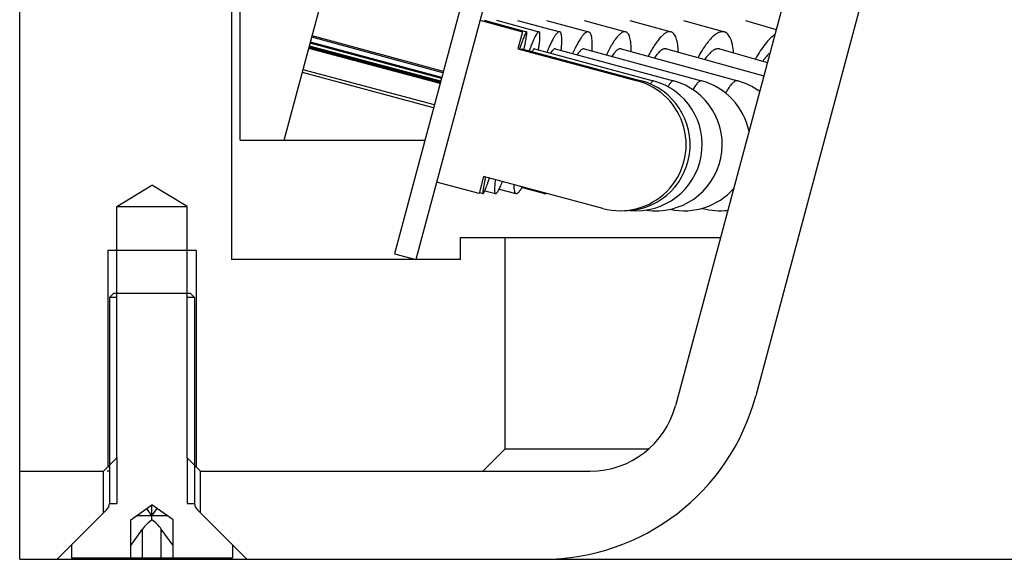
# Model space of a CAD drawing. Header units: millimetres. Extents: x 57 to 226, y 10 to 254.
# Tile 2 of 13: x 71 to 82, y 210 to 216. Entities that reach past the tile are written whole.
import ezdxf

# ---------------------------------------------------------------- set-up
doc = ezdxf.new("R2010")
doc.units = ezdxf.units.MM
doc.header["$LTSCALE"] = 23.1
doc.layers.get('0').update_dxf_attribs({"linetype": 'CONTINUOUS'})
doc.layers.add('00_COMPONENTS', color=7, linetype='CONTINUOUS')
pattern_1 = [(45, (0, 0), (-5.9397, 5.9397), [])]

msp = doc.modelspace()

# ---------------------------------------------------------------- hatches: boundary and pattern name
h = msp.add_hatch()
h.set_pattern_fill('DEFAULT__6', color=4, scale=8.4, angle=45, style=0, pattern_type=0)
h.set_pattern_definition(pattern_1)
edge = h.paths.add_edge_path()
edge.add_line((76.3164, 215.7524), (77.6687, 215.3901))
edge.add_arc((77.4746, 214.6657), 0.75, 345.01564, 75.00007)
edge.add_arc((77.4746, 214.6657), 0.75, 254.99993, 345.01564)
edge.add_line((77.2805, 213.9413), (75.9282, 214.3036))
edge.add_line((75.9282, 214.3036), (75.8764, 214.1104))
edge.add_line((75.8764, 214.1104), (75.3934, 214.2398))
edge.add_line((75.8852, 216.075), (75.3934, 214.2398))
edge.add_line((75.8852, 216.075), (76.3681, 215.9456))
edge.add_line((76.3681, 215.9456), (76.3164, 215.7524))
h = msp.add_hatch()
h.set_pattern_fill('DEFAULT__13', color=4, scale=8.4, angle=45, style=0, pattern_type=0)
h.set_pattern_definition(pattern_1)
edge = h.paths.add_edge_path()
edge.add_line((71.7349, 212.982), (72.5999, 212.982))
edge.add_line((72.6499, 212.932), (72.5999, 212.982))
edge.add_line((72.6499, 212.932), (72.6499, 210.5984))
edge.add_arc((72.7499, 210.5984), 0.1, 180, 225)
edge.add_line((72.6792, 210.5277), (73.0799, 210.127))
edge.add_line((73.0799, 210.127), (73.0799, 209.982))
edge.add_line((72.4063, 209.982), (73.0799, 209.982))
edge.add_line((72.4063, 209.982), (72.4063, 210.4131))
edge.add_line((72.4063, 210.4131), (72.3442, 210.457))
edge.add_line((72.3442, 210.457), (72.1674, 210.582))
edge.add_line((71.9906, 210.457), (72.1674, 210.582))
edge.add_line((71.9285, 210.4131), (71.9906, 210.457))
edge.add_line((71.9285, 209.982), (71.9285, 210.4131))
edge.add_line((71.2549, 209.982), (71.9285, 209.982))
edge.add_line((71.2549, 210.127), (71.2549, 209.982))
edge.add_line((71.6556, 210.5277), (71.2549, 210.127))
edge.add_arc((71.5849, 210.5984), 0.1, 315, 0)
edge.add_line((71.6849, 212.932), (71.6849, 210.5984))
edge.add_line((71.6849, 212.932), (71.7349, 212.982))

# ---------------------------------------------------------------- linework, layer by layer
at = {"layer": '00_COMPONENTS', "color": 7}
for p, q in [((70.6674, 209.9645), (70.6674, 227.1641)), ((73.0674, 226.4645), (73.0674, 213.3645)), ((73.1674, 214.7145), (73.1674, 226.4645)), ((73.6674, 214.7145), (76.1727, 224.0645)), ((81.2833, 223.5712), (78.104, 211.7057)), ((81.8322, 222.3356), (79.0139, 211.8175)), ((75.9392, 217.2424), (74.9174, 213.4292)), ((76.1807, 217.1777), (75.1589, 213.3645)), ((75.8852, 216.075), (76.3681, 215.9456)), ((75.9324, 216.075), (76.4149, 215.9456)), ((76.0746, 216.0749), (76.5558, 215.9454)), ((76.3116, 216.0746), (76.7906, 215.9452)), ((76.6428, 216.0742), (77.1189, 215.9448)), ((77.0679, 216.0737), (77.54, 215.9442)), ((77.5859, 216.073), (78.0533, 215.9436)), ((78.196, 216.0722), (78.6578, 215.9428)), ((78.8971, 216.0713), (79.2471, 215.9718)), ((76.3681, 215.9456), (76.3164, 215.7524)), ((75.4536, 215.4277), (73.9657, 215.8278)), ((75.4671, 215.4808), (73.9803, 215.8824)), ((75.4712, 215.4959), (73.9844, 215.8975)), ((75.4347, 215.3571), (73.9464, 215.7559)), ((75.4365, 215.3642), (73.9483, 215.7629)), ((75.4392, 215.3743), (73.9511, 215.7734)), ((75.4419, 215.384), (73.9537, 215.7831)), ((75.4503, 215.4153), (73.9624, 215.8155)), ((76.3164, 215.7524), (77.6687, 215.3901)), ((76.3631, 215.7524), (77.7142, 215.3901)), ((76.5039, 215.7523), (77.8513, 215.39)), ((76.7385, 215.7521), (78.0798, 215.3897)), ((77.0664, 215.7518), (78.3993, 215.3894)), ((77.4871, 215.7514), (78.8091, 215.389)), ((77.9999, 215.7508), (79.1058, 215.4446)), ((78.6038, 215.7502), (79.1469, 215.598)), ((75.3613, 215.0836), (73.8732, 215.4827)), ((75.37, 215.1157), (73.8818, 215.5145)), ((73.1674, 214.7145), (75.2618, 214.7145)), ((75.9282, 214.3036), (75.8764, 214.1104)), ((77.2805, 213.9413), (75.9282, 214.3036)), ((71.7674, 213.9645), (72.1674, 214.2049)), ((72.5674, 213.9645), (72.1674, 214.2049)), ((75.8764, 214.1104), (75.3934, 214.2398)), ((75.9425, 214.1429), (76.0624, 214.1106)), ((76.1046, 214.1624), (76.2951, 214.1109)), ((76.3641, 214.181), (76.6204, 214.1113)), ((75.8795, 214.1221), (75.9228, 214.1105)), ((71.7674, 213.9645), (72.5674, 213.9645)), ((71.7674, 211.1145), (71.7674, 213.9645)), ((72.5674, 211.1145), (72.5674, 213.9645)), ((78.4064, 213.9441), (78.4126, 213.9424)), ((75.6674, 213.6145), (78.6154, 213.6145)), ((75.6674, 213.3645), (75.6674, 213.6145)), ((76.1674, 213.6145), (76.1674, 211.2145)), ((72.6674, 213.4645), (71.6674, 213.4645)), ((75.6674, 213.3645), (73.0674, 213.3645)), ((74.9174, 213.4292), (75.1589, 213.3645)), ((71.6849, 212.932), (71.7349, 212.982)), ((71.7674, 212.9334), (71.6849, 212.9334)), ((71.6849, 212.932), (71.6849, 210.5984)), ((71.7349, 212.982), (72.5999, 212.982)), ((72.6499, 212.9334), (72.5674, 212.9334)), ((72.6499, 212.932), (72.5999, 212.982)), ((72.6499, 212.932), (72.6499, 210.5984)), ((76.1674, 211.2145), (75.9174, 210.9645)), ((77.7972, 211.2145), (76.1674, 211.2145)), ((71.6174, 210.9645), (71.7674, 211.1145)), ((71.7708, 211.1145), (71.7674, 211.1145)), ((72.7174, 210.9645), (72.5674, 211.1145)), ((70.6674, 210.9645), (71.6228, 210.9645)), ((71.6174, 210.4895), (71.6174, 210.9645)), ((71.6849, 210.9645), (71.6593, 210.9645)), ((71.6849, 211.0145), (71.6674, 211.0145)), ((72.6674, 211.0145), (72.65, 211.0145)), ((72.7174, 210.9645), (77.138, 210.9645)), ((72.7174, 210.4895), (72.7174, 210.9645)), ((71.6849, 210.5984), (71.7674, 210.5984)), ((71.9285, 210.4131), (72.1674, 210.582)), ((72.4063, 210.4131), (72.1674, 210.582)), ((72.1674, 210.4131), (72.1674, 210.582)), ((72.5674, 210.5984), (72.6499, 210.5984)), ((71.0924, 209.9645), (71.6556, 210.5277)), ((72.3442, 210.457), (71.9906, 210.457)), ((72.1674, 210.457), (72.1085, 210.5404)), ((72.1674, 210.457), (72.2263, 210.5404)), ((73.2424, 209.9645), (72.6792, 210.5277)), ((71.9285, 209.982), (71.9285, 210.4131)), ((72.4063, 209.982), (72.4063, 210.4131)), ((71.9285, 210.1192), (72.0613, 210.307)), ((72.4063, 210.1192), (72.2735, 210.307)), ((71.2549, 210.127), (71.2549, 209.982)), ((73.0799, 210.127), (73.0799, 209.982)), ((70.6674, 209.9645), (185.6674, 209.9645)), ((71.2549, 209.982), (73.0799, 209.982))]:
    msp.add_line(p, q, dxfattribs=at)
at = {"layer": '00_COMPONENTS', "color": 4}
for p, q in [((71.6674, 213.4645), (71.6674, 211.0145)), ((72.6674, 213.4645), (72.6674, 211.0145)), ((71.7674, 211.1145), (71.7674, 210.5984)), ((72.5674, 211.1145), (72.5674, 210.5984)), ((72.0613, 209.982), (72.0613, 210.307)), ((72.2735, 209.982), (72.2735, 210.307))]:
    msp.add_line(p, q, dxfattribs=at)
at = {"layer": '00_COMPONENTS', "color": 7}
for centre, radius, start, end in [((77.4746, 214.6657), 0.75, 254.99993, 75.00007), ((77.5199, 214.6657), 0.75, 268.17878, 74.98717), ((77.6566, 214.6657), 0.75, 264.75301, 74.94839), ((77.8842, 214.6657), 0.75, 261.25464, 74.88336), ((78.2025, 214.6657), 0.75, 11.53508, 74.79151), ((78.6109, 214.6657), 0.75, 53.36108, 74.67207), ((78.2025, 214.6657), 0.75, 257.75988, 318.46431), ((78.6109, 214.6657), 0.75, 254.67207, 276.63747), ((76.5991, 212.4645), 2.5, 270, 345), ((77.138, 211.9645), 1, 270, 345), ((71.5849, 210.5984), 0.1, 315, 360), ((72.7499, 210.5984), 0.1, 180, 225)]:
    msp.add_arc(centre, radius, start, end, dxfattribs=at)
at = {"layer": '00_COMPONENTS', "color": 4}
msp.add_arc((78.421, 213.9728), 0.0315, 244.83207, 254.6309, dxfattribs=at)
at = {"layer": '00_COMPONENTS', "color": 7}
for major_axis, start_param, end_param in [((0.1386, 0.1386), 1.1780972, 1.9634954), ((-0.1386, 0.1386), -1.9634954, -1.1780972)]:
    msp.add_ellipse((72.1674, 210.307), major_axis=major_axis, ratio=0.4142136, start_param=start_param, end_param=end_param, dxfattribs=at)
for points, knots in [([(76.4149, 215.9456), (76.4143, 215.9458), (76.4126, 215.9451), (76.4091, 215.9413), (76.4038, 215.9322), (76.3964, 215.9165), (76.3874, 215.8943), (76.3767, 215.8659), (76.3644, 215.8315), (76.3508, 215.7913), (76.3414, 215.7625), (76.3364, 215.7472)], [0, 0, 0, 0, 0.0086679, 0.0229182, 0.073199, 0.1540861, 0.2655194, 0.4068814, 0.5772456, 0.7754145, 1, 1, 1, 1]), ([(76.3862, 215.7465), (76.3893, 215.7613), (76.3952, 215.7893), (76.4029, 215.8287), (76.4091, 215.8625), (76.4136, 215.8907), (76.4166, 215.9131), (76.4179, 215.9294), (76.4178, 215.9393), (76.4167, 215.9441), (76.4155, 215.9455), (76.4149, 215.9456)], [0, 0, 0, 0, 0.2248424, 0.4230492, 0.5933151, 0.7345027, 0.8457583, 0.9265248, 0.9768087, 0.9911451, 1, 1, 1, 1]), ([(76.5558, 215.9454), (76.5533, 215.9461), (76.5483, 215.9442), (76.543, 215.9395), (76.5379, 215.9338), (76.5324, 215.9264), (76.5239, 215.913), (76.5122, 215.8917), (76.4974, 215.8608), (76.4811, 215.8232), (76.4633, 215.7791), (76.4512, 215.7475), (76.445, 215.7307)], [0, 0, 0, 0, 0.0324432, 0.0565589, 0.0872637, 0.1249474, 0.1697649, 0.2809375, 0.4205405, 0.5877573, 0.7813941, 1, 1, 1, 1]), ([(76.55, 215.74), (76.5524, 215.7551), (76.5567, 215.7835), (76.5618, 215.8236), (76.5653, 215.8583), (76.567, 215.8873), (76.5671, 215.9105), (76.5658, 215.9261), (76.5635, 215.9356), (76.5612, 215.9413), (76.5582, 215.9448), (76.5558, 215.9454)], [0, 0, 0, 0, 0.2186835, 0.411865, 0.5783742, 0.7172398, 0.8278813, 0.9102452, 0.9411685, 0.9657379, 1, 1, 1, 1]), ([(76.7906, 215.9452), (76.7817, 215.9476), (76.7684, 215.9383), (76.7568, 215.9263), (76.7451, 215.9121), (76.7297, 215.8893), (76.7104, 215.8558), (76.6897, 215.8149), (76.6675, 215.7671), (76.6528, 215.7326), (76.6453, 215.7143)], [0, 0, 0, 0, 0.0994375, 0.138663, 0.1844067, 0.2958958, 0.4340879, 0.5983232, 0.7874548, 1, 1, 1, 1]), ([(76.8075, 215.7336), (76.8091, 215.7489), (76.8119, 215.7778), (76.8145, 215.8186), (76.8152, 215.854), (76.8142, 215.8839), (76.8114, 215.908), (76.8074, 215.9243), (76.803, 215.9342), (76.7986, 215.9408), (76.7939, 215.9443), (76.7906, 215.9452)], [0, 0, 0, 0, 0.2108769, 0.3977898, 0.5597527, 0.6960333, 0.80641, 0.8914413, 0.9251558, 0.9537344, 1, 1, 1, 1]), ([(77.1189, 215.9448), (77.1137, 215.9462), (77.1046, 215.9455), (77.0933, 215.9406), (77.0796, 215.9319), (77.0616, 215.9148), (77.0395, 215.8872), (77.0156, 215.8512), (76.9902, 215.8072), (76.9636, 215.7556), (76.9462, 215.7184), (76.9372, 215.6986)], [0, 0, 0, 0, 0.0507221, 0.0810904, 0.1162724, 0.2033801, 0.3147576, 0.4508723, 0.6112338, 0.7947692, 1, 1, 1, 1]), ([(77.1582, 215.727), (77.1591, 215.7426), (77.1604, 215.772), (77.1604, 215.8135), (77.1585, 215.8497), (77.1547, 215.8804), (77.149, 215.9054), (77.1414, 215.9246), (77.1318, 215.9384), (77.1231, 215.9436), (77.1189, 215.9448)], [0, 0, 0, 0, 0.2026419, 0.3830611, 0.5404787, 0.6744309, 0.7850614, 0.8734779, 0.9427808, 1, 1, 1, 1]), ([(77.54, 215.9442), (77.5333, 215.9461), (77.5174, 215.9459), (77.4935, 215.9348), (77.4681, 215.9146), (77.441, 215.8851), (77.4122, 215.8467), (77.382, 215.7995), (77.3508, 215.7441), (77.3305, 215.7041), (77.3203, 215.6828)], [0, 0, 0, 0, 0.0581045, 0.128492, 0.2181786, 0.3300269, 0.4647873, 0.6221175, 0.8010116, 1, 1, 1, 1]), ([(77.6015, 215.7202), (77.6018, 215.7501), (77.6009, 215.7925), (77.5944, 215.8452), (77.5878, 215.8767), (77.5793, 215.9026), (77.5686, 215.9228), (77.5558, 215.9373), (77.5452, 215.9428), (77.54, 215.9442)], [0, 0, 0, 0, 0.3684858, 0.5216254, 0.6535971, 0.7648621, 0.8569276, 0.9331815, 1, 1, 1, 1]), ([(78.0533, 215.9436), (78.045, 215.9459), (78.0259, 215.9465), (77.9967, 215.9356), (77.966, 215.9145), (77.9336, 215.8834), (77.8997, 215.8425), (77.8646, 215.7922), (77.8287, 215.7331), (77.8056, 215.6902), (77.794, 215.6674)], [0, 0, 0, 0, 0.064491, 0.1395171, 0.2317142, 0.3441344, 0.4777336, 0.6322932, 0.8068667, 1, 1, 1, 1]), ([(78.1366, 215.7131), (78.1356, 215.7436), (78.1324, 215.7869), (78.1223, 215.8404), (78.1129, 215.8728), (78.1015, 215.8996), (78.0879, 215.9207), (78.0719, 215.9359), (78.0595, 215.9419), (78.0533, 215.9436)], [0, 0, 0, 0, 0.3548737, 0.5041527, 0.6345134, 0.7466602, 0.8423371, 0.9249227, 1, 1, 1, 1]), ([(78.6578, 215.9428), (78.6479, 215.9456), (78.6254, 215.947), (78.5907, 215.9364), (78.5544, 215.9144), (78.5242, 215.8883), (78.4991, 215.8624), (78.4717, 215.8308), (78.4371, 215.7848), (78.3964, 215.7219), (78.3704, 215.6762), (78.3574, 215.6519)], [0, 0, 0, 0, 0.0700226, 0.1492297, 0.2438124, 0.3568775, 0.4207601, 0.4895621, 0.6416447, 0.8122716, 1, 1, 1, 1]), ([(78.7625, 215.7058), (78.7602, 215.7369), (78.7548, 215.7811), (78.7411, 215.8355), (78.729, 215.8688), (78.7148, 215.8964), (78.6982, 215.9184), (78.6793, 215.9343), (78.665, 215.9408), (78.6578, 215.9428)], [0, 0, 0, 0, 0.3424232, 0.4883062, 0.6173957, 0.7305626, 0.8296508, 0.9178591, 1, 1, 1, 1]), ([(79.231, 215.9118), (79.2117, 215.8989), (79.1727, 215.8657), (79.1177, 215.8036), (79.0621, 215.726), (79.0272, 215.6679), (79.0098, 215.6366)], [0, 0, 0, 0, 0.1960493, 0.4291392, 0.6981694, 1, 1, 1, 1]), ([(76.3631, 215.7524), (76.3626, 215.7526), (76.3612, 215.752), (76.3582, 215.7486), (76.3563, 215.7451), (76.3548, 215.7424)], [0, 0, 0, 0, 0.1154214, 0.3095138, 1, 1, 1, 1]), ([(76.5039, 215.7523), (76.5022, 215.7528), (76.499, 215.7518), (76.4954, 215.7491), (76.4904, 215.7442), (76.4839, 215.7352), (76.4789, 215.7269), (76.4763, 215.7221)], [0, 0, 0, 0, 0.1249668, 0.2126264, 0.3220411, 0.6118195, 1, 1, 1, 1]), ([(76.7385, 215.7521), (76.7369, 215.7525), (76.7334, 215.7527), (76.728, 215.7509), (76.7223, 215.7473), (76.7133, 215.7394), (76.7014, 215.7246), (76.6925, 215.711), (76.6878, 215.7031)], [0, 0, 0, 0, 0.0644539, 0.1385412, 0.2287801, 0.3387195, 0.6238898, 1, 1, 1, 1]), ([(77.0664, 215.7518), (77.0547, 215.7549), (77.0373, 215.7437), (77.022, 215.7285), (77.0069, 215.7107), (76.9965, 215.6955), (76.9894, 215.6845)], [0, 0, 0, 0, 0.3432207, 0.4755617, 0.6289811, 1, 1, 1, 1]), ([(77.4871, 215.7514), (77.4837, 215.7523), (77.4762, 215.753), (77.4644, 215.7503), (77.452, 215.7443), (77.4332, 215.7308), (77.4086, 215.7049), (77.3908, 215.6804), (77.3813, 215.6663)], [0, 0, 0, 0, 0.0744272, 0.1563453, 0.251368, 0.3629647, 0.6422034, 1, 1, 1, 1]), ([(77.9999, 215.7508), (77.9954, 215.7521), (77.9855, 215.7532), (77.97, 215.7502), (77.9538, 215.7431), (77.9294, 215.727), (77.8977, 215.6956), (77.875, 215.6657), (77.8631, 215.6484)], [0, 0, 0, 0, 0.0783586, 0.1634697, 0.2605503, 0.3729519, 0.6499065, 1, 1, 1, 1]), ([(78.6038, 215.7502), (78.5981, 215.7518), (78.5856, 215.7533), (78.5661, 215.7502), (78.5457, 215.742), (78.5155, 215.7233), (78.4764, 215.6866), (78.4486, 215.6512), (78.4341, 215.6308)], [0, 0, 0, 0, 0.0817913, 0.1697333, 0.2686864, 0.3818631, 0.6568581, 1, 1, 1, 1]), ([(79.1757, 215.7057), (79.1612, 215.6933), (79.1321, 215.6637), (79.1064, 215.6312), (79.0934, 215.6132)], [0, 0, 0, 0, 0.4633061, 1, 1, 1, 1]), ([(75.949, 214.2978), (75.9461, 214.2838), (75.9407, 214.2575), (75.9335, 214.2204), (75.9278, 214.1886), (75.9236, 214.162), (75.9209, 214.1411), (75.9199, 214.1271), (75.9199, 214.1187), (75.9204, 214.1146), (75.9211, 214.1119), (75.9222, 214.1106), (75.9228, 214.1105)], [0, 0, 0, 0, 0.2250861, 0.4233111, 0.5934365, 0.7344335, 0.8455055, 0.9261447, 0.9550582, 0.9765141, 0.9909458, 1, 1, 1, 1]), ([(75.9228, 214.1105), (75.9233, 214.1103), (75.9249, 214.1108), (75.9269, 214.1129), (75.9294, 214.1162), (75.9336, 214.1234), (75.9397, 214.136), (75.9479, 214.1555), (75.9575, 214.1806), (75.9685, 214.211), (75.9808, 214.2467), (75.9893, 214.2722), (75.9938, 214.2858)], [0, 0, 0, 0, 0.0090545, 0.0234857, 0.0449414, 0.0738552, 0.1544937, 0.2655661, 0.4065605, 0.5766852, 0.7749143, 1, 1, 1, 1]), ([(76.0611, 214.2678), (76.0595, 214.2562), (76.0567, 214.2344), (76.0536, 214.2037), (76.0517, 214.1772), (76.0511, 214.1551), (76.0517, 214.1374), (76.0534, 214.1255), (76.0556, 214.1183), (76.0578, 214.1138), (76.0605, 214.1112), (76.0624, 214.1106)], [0, 0, 0, 0, 0.218052, 0.4100468, 0.5751838, 0.7128427, 0.82278, 0.9052855, 0.9367564, 0.9623035, 1, 1, 1, 1]), ([(76.0624, 214.1106), (76.0644, 214.1101), (76.068, 214.111), (76.0722, 214.1139), (76.0778, 214.119), (76.0852, 214.1285), (76.0946, 214.1435), (76.1052, 214.163), (76.1169, 214.1869), (76.1295, 214.215), (76.1381, 214.2353), (76.1425, 214.2462)], [0, 0, 0, 0, 0.0376707, 0.063207, 0.0946757, 0.1771796, 0.2871196, 0.4247883, 0.5899307, 0.7819377, 1, 1, 1, 1]), ([(76.2709, 214.2117), (76.2707, 214.198), (76.2712, 214.1739), (76.2746, 214.1459), (76.2795, 214.129), (76.2836, 214.1202), (76.2887, 214.1139), (76.293, 214.1115), (76.2951, 214.1109)], [0, 0, 0, 0, 0.3812709, 0.6689132, 0.7787025, 0.8676135, 0.9391183, 1, 1, 1, 1]), ([(76.2951, 214.1109), (76.2973, 214.1103), (76.3022, 214.1102), (76.3098, 214.1131), (76.3178, 214.1187), (76.3265, 214.127), (76.3358, 214.1379), (76.3501, 214.1574), (76.3602, 214.174), (76.367, 214.186)], [0, 0, 0, 0, 0.0608311, 0.1322842, 0.2211732, 0.3309329, 0.4632263, 0.6187644, 1, 1, 1, 1]), ([(76.605, 214.122), (76.6071, 214.1194), (76.6117, 214.1149), (76.6175, 214.1121), (76.6204, 214.1113)], [0, 0, 0, 0, 0.5261756, 1, 1, 1, 1]), ([(76.6204, 214.1113), (76.6234, 214.1105), (76.63, 214.11), (76.6364, 214.1116), (76.6396, 214.1128)], [0, 0, 0, 0, 0.4729641, 1, 1, 1, 1])]:
    msp.add_open_spline(points, degree=3, knots=knots, dxfattribs=at)
at = {"layer": '00_COMPONENTS', "color": 4}
for points, knots in [([(77.7142, 215.3901), (77.7137, 215.3902), (77.7121, 215.3896), (77.709, 215.3859), (77.7069, 215.382), (77.7054, 215.379)], [0, 0, 0, 0, 0.1124847, 0.3059995, 1, 1, 1, 1]), ([(77.8513, 215.39), (77.8494, 215.3905), (77.8458, 215.3891), (77.8418, 215.3858), (77.8362, 215.3798), (77.8287, 215.3688), (77.8231, 215.3589), (77.82, 215.3531)], [0, 0, 0, 0, 0.1186049, 0.2050385, 0.3143567, 0.6066667, 1, 1, 1, 1]), ([(78.0798, 215.3897), (78.0781, 215.3902), (78.0738, 215.3902), (78.0675, 215.3875), (78.0606, 215.3825), (78.0532, 215.3751), (78.0453, 215.3653), (78.0331, 215.3479), (78.0245, 215.3331), (78.0186, 215.3225)], [0, 0, 0, 0, 0.0584634, 0.1282654, 0.2163434, 0.3260564, 0.4589319, 0.6155335, 1, 1, 1, 1]), ([(78.3993, 215.3894), (78.3964, 215.3902), (78.3896, 215.3904), (78.3791, 215.3865), (78.3681, 215.3789), (78.3563, 215.3678), (78.3437, 215.353), (78.3246, 215.3268), (78.3112, 215.3045), (78.3023, 215.2884)], [0, 0, 0, 0, 0.0621584, 0.1348177, 0.2246941, 0.3351746, 0.4677239, 0.6228472, 1, 1, 1, 1]), ([(78.8091, 215.389), (78.8048, 215.3902), (78.795, 215.3906), (78.7798, 215.3854), (78.7638, 215.3751), (78.7468, 215.3598), (78.7288, 215.3395), (78.7021, 215.3037), (78.6835, 215.2731), (78.6712, 215.2511)], [0, 0, 0, 0, 0.0653452, 0.1405545, 0.2321319, 0.3434159, 0.4758058, 0.6296563, 1, 1, 1, 1])]:
    msp.add_open_spline(points, degree=3, knots=knots, dxfattribs=at)

doc.saveas('drawing.dxf')
